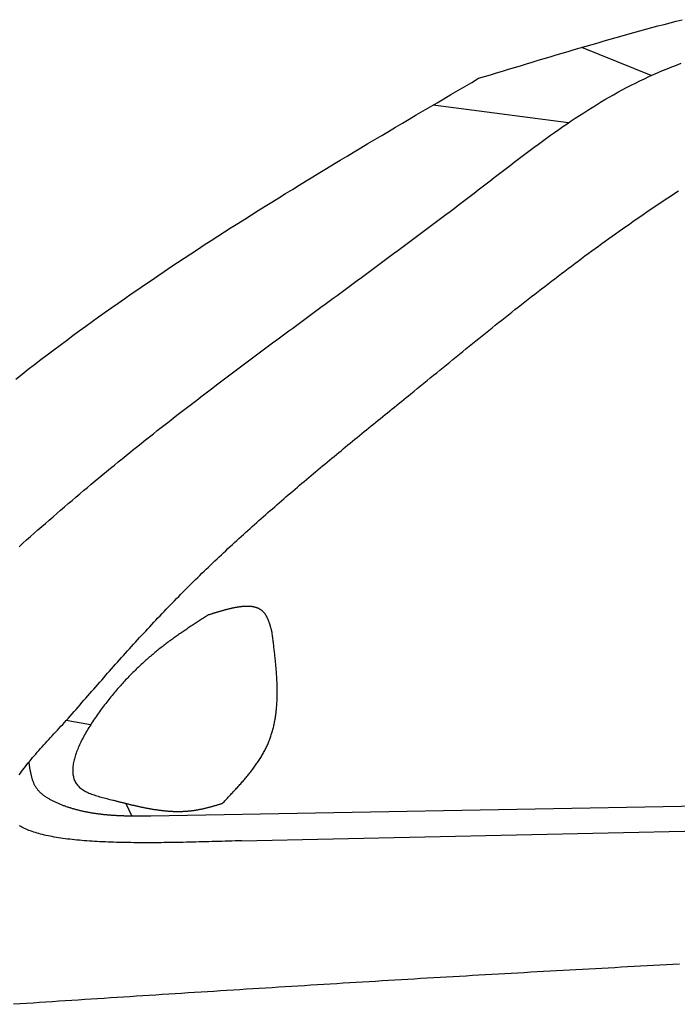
# Model space of a CAD drawing. Extents: x 562 to 7231, y 5467 to 12326.
# Tile 36 of 65: x 2956 to 3460, y 9268 to 10021. Entities that reach past the tile are written whole.
import ezdxf

# ---------------------------------------------------------------- set-up
doc = ezdxf.new("R2010")
doc.units = 0
doc.layers.add('CAR', color=10, linetype='CONTINUOUS')

msp = doc.modelspace()

# ---------------------------------------------------------------- linework, layer by layer
at = {"layer": 'CAR'}
for p, q in [((3439.667, 9978.633), (3386.525, 10000.22)), ((3376.36, 9942.55), (3272.573, 9956.068)), ((3010.115, 9481.484), (2991.533, 9484.736)), ((4447.567, 9437.329), (3056.397, 9411.5)), ((3037.035, 9421.422), (3041.756, 9411.59)), ((3125.879, 9392.758), (4447.567, 9421.355))]:
    msp.add_line(p, q, dxfattribs=at)
for points in [[(3307.4, 9976.51, 0), (3311.97, 9977.9, 0), (3316.54, 9979.28, 0), (3321.11, 9980.67, 0), (3325.68, 9982.06, 0), (3330.25, 9983.44, 0), (3334.82, 9984.82, 0), (3339.4, 9986.2, 0), (3343.97, 9987.58, 0), (3348.54, 9988.96, 0), (3353.11, 9990.33, 0), (3357.69, 9991.7, 0), (3362.26, 9993.06, 0), (3366.84, 9994.43, 0), (3371.42, 9995.78, 0), (3375.99, 9997.13, 0), (3380.57, 9998.48, 0), (3385.15, 9999.82, 0), (3389.73, 10001.2, 0), (3394.31, 10002.5, 0), (3398.9, 10003.8, 0), (3403.48, 10005.1, 0), (3408.07, 10006.4, 0), (3412.65, 10007.7, 0), (3417.24, 10009, 0), (3421.83, 10010.3, 0), (3426.42, 10011.6, 0), (3431.02, 10012.8, 0), (3435.61, 10014.1, 0), (3440.21, 10015.3, 0), (3444.81, 10016.6, 0), (3449.41, 10017.8, 0), (3454.01, 10019, 0), (3458.62, 10020.2, 0), (3463.22, 10021.4, 0)], [(2955.41, 9617.94, 0), (2958.28, 9620.51, 0), (2961.16, 9623.06, 0), (2964.04, 9625.62, 0), (2966.92, 9628.17, 0), (2969.81, 9630.72, 0), (2972.7, 9633.26, 0), (2975.59, 9635.8, 0), (2978.49, 9638.33, 0), (2981.39, 9640.86, 0), (2984.29, 9643.38, 0), (2987.2, 9645.9, 0), (2990.11, 9648.4, 0), (2993.02, 9650.91, 0), (2995.94, 9653.41, 0), (2998.87, 9655.89, 0), (3001.8, 9658.38, 0), (3004.73, 9660.85, 0), (3007.67, 9663.32, 0), (3010.61, 9665.79, 0), (3013.56, 9668.24, 0), (3016.51, 9670.69, 0), (3019.47, 9673.14, 0), (3022.42, 9675.58, 0), (3025.39, 9678.01, 0), (3028.36, 9680.43, 0), (3031.33, 9682.86, 0), (3034.3, 9685.27, 0), (3037.28, 9687.68, 0), (3040.27, 9690.08, 0), (3043.25, 9692.48, 0), (3046.24, 9694.88, 0), (3049.24, 9697.26, 0), (3052.23, 9699.65, 0), (3055.24, 9702.03, 0), (3058.24, 9704.4, 0), (3061.25, 9706.77, 0), (3064.26, 9709.13, 0), (3067.27, 9711.49, 0), (3070.29, 9713.85, 0), (3073.31, 9716.2, 0), (3076.33, 9718.55, 0), (3079.36, 9720.89, 0), (3082.39, 9723.23, 0), (3085.42, 9725.57, 0), (3088.46, 9727.9, 0), (3091.49, 9730.23, 0), (3094.54, 9732.55, 0), (3097.58, 9734.88, 0), (3100.62, 9737.2, 0), (3103.67, 9739.51, 0), (3106.72, 9741.82, 0), (3109.77, 9744.13, 0), (3112.83, 9746.44, 0), (3115.88, 9748.74, 0), (3118.94, 9751.05, 0), (3122, 9753.35, 0), (3125.07, 9755.64, 0), (3128.13, 9757.94, 0), (3131.2, 9760.23, 0), (3134.27, 9762.52, 0), (3137.34, 9764.81, 0), (3140.41, 9767.1, 0), (3143.48, 9769.38, 0), (3146.56, 9771.67, 0), (3149.63, 9773.95, 0), (3152.71, 9776.23, 0), (3155.79, 9778.51, 0), (3158.87, 9780.79, 0), (3161.95, 9783.07, 0), (3165.04, 9785.34, 0), (3168.12, 9787.62, 0), (3171.21, 9789.89, 0), (3174.29, 9792.17, 0), (3177.38, 9794.44, 0), (3180.47, 9796.72, 0), (3183.56, 9798.99, 0), (3186.64, 9801.27, 0), (3189.73, 9803.54, 0), (3192.82, 9805.81, 0), (3195.92, 9808.09, 0), (3199.01, 9810.36, 0), (3202.1, 9812.64, 0), (3205.19, 9814.91, 0), (3208.28, 9817.19, 0), (3211.38, 9819.46, 0), (3214.47, 9821.74, 0), (3217.56, 9824.02, 0), (3220.65, 9826.3, 0), (3223.75, 9828.58, 0), (3226.84, 9830.86, 0), (3229.93, 9833.15, 0), (3233.02, 9835.43, 0), (3236.12, 9837.72, 0), (3239.21, 9840.01, 0), (3242.3, 9842.3, 0), (3245.39, 9844.59, 0), (3248.48, 9846.88, 0), (3251.57, 9849.18, 0), (3254.66, 9851.48, 0), (3257.74, 9853.78, 0), (3260.83, 9856.08, 0), (3263.92, 9858.39, 0), (3267, 9860.7, 0), (3270.09, 9863.01, 0), (3273.17, 9865.33, 0), (3276.25, 9867.65, 0), (3279.33, 9869.97, 0), (3282.41, 9872.29, 0), (3285.49, 9874.62, 0), (3288.57, 9876.95, 0), (3291.64, 9879.29, 0), (3294.71, 9881.63, 0), (3297.79, 9883.97, 0), (3300.86, 9886.32, 0), (3303.93, 9888.67, 0), (3306.99, 9891.02, 0), (3310.06, 9893.38, 0), (3313.12, 9895.74, 0), (3316.19, 9898.1, 0), (3319.25, 9900.46, 0), (3322.32, 9902.82, 0), (3325.39, 9905.18, 0), (3328.46, 9907.53, 0), (3331.53, 9909.88, 0), (3334.6, 9912.23, 0), (3337.68, 9914.56, 0), (3340.77, 9916.89, 0), (3343.85, 9919.21, 0), (3346.95, 9921.52, 0), (3350.04, 9923.82, 0), (3353.15, 9926.11, 0), (3356.26, 9928.39, 0), (3359.38, 9930.65, 0), (3362.51, 9932.89, 0), (3365.64, 9935.12, 0), (3368.79, 9937.33, 0), (3371.94, 9939.52, 0), (3375.11, 9941.7, 0), (3378.28, 9943.85, 0), (3381.47, 9945.98, 0), (3384.66, 9948.09, 0), (3387.87, 9950.17, 0), (3391.1, 9952.23, 0), (3394.33, 9954.26, 0), (3397.58, 9956.26, 0), (3400.85, 9958.24, 0), (3404.13, 9960.19, 0), (3407.42, 9962.1, 0), (3410.73, 9963.99, 0), (3414.06, 9965.84, 0), (3417.41, 9967.66, 0), (3420.77, 9969.44, 0), (3424.15, 9971.19, 0), (3427.55, 9972.9, 0), (3430.97, 9974.57, 0), (3434.41, 9976.21, 0), (3437.86, 9977.81, 0), (3441.33, 9979.38, 0), (3444.82, 9980.91, 0), (3448.32, 9982.41, 0), (3451.84, 9983.88, 0), (3455.38, 9985.31, 0), (3458.93, 9986.71, 0), (3462.5, 9988.08, 0)], [(2952.82, 9746.23, 0), (2957.63, 9749.99, 0), (2962.46, 9753.73, 0), (2967.29, 9757.46, 0), (2972.14, 9761.18, 0), (2977, 9764.88, 0), (2981.87, 9768.56, 0), (2986.76, 9772.22, 0), (2991.66, 9775.87, 0), (2996.57, 9779.5, 0), (3001.49, 9783.11, 0), (3006.43, 9786.71, 0), (3011.38, 9790.29, 0), (3016.34, 9793.85, 0), (3021.32, 9797.4, 0), (3026.31, 9800.94, 0), (3031.31, 9804.45, 0), (3036.32, 9807.96, 0), (3041.34, 9811.45, 0), (3046.37, 9814.92, 0), (3051.42, 9818.38, 0), (3056.47, 9821.83, 0), (3061.54, 9825.26, 0), (3066.61, 9828.68, 0), (3071.7, 9832.08, 0), (3076.79, 9835.48, 0), (3081.9, 9838.86, 0), (3087.01, 9842.23, 0), (3092.13, 9845.58, 0), (3097.27, 9848.93, 0), (3102.41, 9852.26, 0), (3107.56, 9855.59, 0), (3112.72, 9858.9, 0), (3117.88, 9862.2, 0), (3123.06, 9865.49, 0), (3128.24, 9868.78, 0), (3133.43, 9872.05, 0), (3138.62, 9875.31, 0), (3143.83, 9878.57, 0), (3149.04, 9881.81, 0), (3154.25, 9885.05, 0), (3159.47, 9888.28, 0), (3164.7, 9891.5, 0), (3169.94, 9894.71, 0), (3175.18, 9897.92, 0), (3180.43, 9901.12, 0), (3185.68, 9904.31, 0), (3190.93, 9907.49, 0), (3196.19, 9910.67, 0), (3201.46, 9913.85, 0), (3206.73, 9917.02, 0), (3212, 9920.18, 0), (3217.28, 9923.33, 0), (3222.56, 9926.49, 0), (3227.85, 9929.64, 0), (3233.14, 9932.78, 0), (3238.43, 9935.92, 0), (3243.72, 9939.06, 0), (3249.02, 9942.19, 0), (3254.32, 9945.32, 0), (3259.62, 9948.45, 0), (3264.93, 9951.57, 0), (3270.23, 9954.69, 0), (3275.54, 9957.81, 0), (3280.85, 9960.93, 0), (3286.16, 9964.05, 0), (3291.47, 9967.16, 0), (3296.78, 9970.28, 0), (3302.09, 9973.39, 0), (3307.4, 9976.51, 0)], [(3255.45, 9734.91, 0), (3257.93, 9736.94, 0), (3260.41, 9738.97, 0), (3262.89, 9741, 0), (3265.37, 9743.03, 0), (3267.86, 9745.06, 0), (3270.34, 9747.09, 0), (3272.82, 9749.12, 0), (3275.3, 9751.15, 0), (3277.79, 9753.18, 0), (3280.27, 9755.21, 0), (3282.76, 9757.23, 0), (3285.24, 9759.26, 0), (3287.73, 9761.28, 0), (3290.22, 9763.3, 0), (3292.71, 9765.33, 0), (3295.2, 9767.35, 0), (3297.69, 9769.37, 0), (3300.18, 9771.38, 0), (3302.68, 9773.4, 0), (3305.17, 9775.42, 0), (3307.67, 9777.43, 0), (3310.17, 9779.44, 0), (3312.67, 9781.45, 0), (3315.17, 9783.46, 0), (3317.67, 9785.46, 0), (3320.18, 9787.47, 0), (3322.69, 9789.47, 0), (3325.2, 9791.47, 0), (3327.71, 9793.47, 0), (3330.22, 9795.46, 0), (3332.74, 9797.45, 0), (3335.26, 9799.44, 0), (3337.78, 9801.43, 0), (3340.31, 9803.41, 0), (3342.83, 9805.4, 0), (3345.36, 9807.37, 0), (3347.89, 9809.35, 0), (3350.43, 9811.32, 0), (3352.97, 9813.29, 0), (3355.51, 9815.26, 0), (3358.05, 9817.22, 0), (3360.6, 9819.18, 0), (3363.15, 9821.14, 0), (3365.7, 9823.09, 0), (3368.26, 9825.04, 0), (3370.82, 9826.98, 0), (3373.39, 9828.93, 0), (3375.95, 9830.86, 0), (3378.52, 9832.8, 0), (3381.1, 9834.73, 0), (3383.68, 9836.65, 0), (3386.26, 9838.57, 0), (3388.85, 9840.49, 0), (3391.44, 9842.4, 0), (3394.04, 9844.31, 0), (3396.63, 9846.21, 0), (3399.24, 9848.11, 0), (3401.85, 9850.01, 0), (3404.46, 9851.9, 0), (3407.08, 9853.78, 0), (3409.7, 9855.66, 0), (3412.32, 9857.54, 0), (3414.96, 9859.41, 0), (3417.59, 9861.27, 0), (3420.23, 9863.13, 0), (3422.88, 9864.98, 0), (3425.53, 9866.83, 0), (3428.19, 9868.67, 0), (3430.85, 9870.51, 0), (3433.51, 9872.34, 0), (3436.19, 9874.17, 0), (3438.86, 9875.99, 0), (3441.55, 9877.8, 0), (3444.23, 9879.61, 0), (3446.93, 9881.41, 0), (3449.63, 9883.2, 0), (3452.33, 9884.99, 0), (3455.05, 9886.77, 0), (3457.76, 9888.53, 0), (3460.49, 9890.29, 0)], [(2991.53, 9484.74, 0), (2993.04, 9486.47, 0), (2994.54, 9488.2, 0), (2996.04, 9489.93, 0), (2997.55, 9491.66, 0), (2999.05, 9493.4, 0), (3000.56, 9495.13, 0), (3002.06, 9496.86, 0), (3003.57, 9498.59, 0), (3005.08, 9500.32, 0), (3006.58, 9502.05, 0), (3008.09, 9503.78, 0), (3009.6, 9505.5, 0), (3011.11, 9507.23, 0), (3012.62, 9508.96, 0), (3014.13, 9510.68, 0), (3015.64, 9512.41, 0), (3017.15, 9514.13, 0), (3018.66, 9515.85, 0), (3020.18, 9517.57, 0), (3021.7, 9519.29, 0), (3023.21, 9521.01, 0), (3024.73, 9522.73, 0), (3026.25, 9524.44, 0), (3027.77, 9526.16, 0), (3029.3, 9527.87, 0), (3030.82, 9529.58, 0), (3032.35, 9531.29, 0), (3033.88, 9533, 0), (3035.41, 9534.7, 0), (3036.94, 9536.41, 0), (3038.47, 9538.11, 0), (3040.01, 9539.81, 0), (3041.55, 9541.51, 0), (3043.09, 9543.2, 0), (3044.63, 9544.9, 0), (3046.17, 9546.59, 0), (3047.72, 9548.28, 0), (3049.27, 9549.96, 0), (3050.82, 9551.65, 0), (3052.37, 9553.33, 0), (3053.93, 9555.01, 0), (3055.49, 9556.68, 0), (3057.05, 9558.35, 0), (3058.62, 9560.02, 0), (3060.18, 9561.69, 0), (3061.75, 9563.36, 0), (3063.33, 9565.02, 0), (3064.9, 9566.68, 0), (3066.48, 9568.33, 0), (3068.07, 9569.98, 0), (3069.65, 9571.63, 0), (3071.24, 9573.28, 0), (3072.83, 9574.92, 0), (3074.43, 9576.56, 0), (3076.03, 9578.19, 0), (3077.63, 9579.83, 0), (3079.24, 9581.45, 0), (3080.85, 9583.08, 0), (3082.46, 9584.7, 0), (3084.08, 9586.32, 0), (3085.7, 9587.93, 0), (3087.32, 9589.54, 0), (3088.95, 9591.15, 0), (3090.58, 9592.75, 0), (3092.21, 9594.35, 0), (3093.85, 9595.95, 0), (3095.49, 9597.54, 0), (3097.13, 9599.13, 0), (3098.78, 9600.72, 0), (3100.43, 9602.3, 0), (3102.08, 9603.88, 0), (3103.74, 9605.46, 0), (3105.39, 9607.04, 0), (3107.06, 9608.61, 0), (3108.72, 9610.18, 0), (3110.39, 9611.74, 0), (3112.06, 9613.31, 0), (3113.73, 9614.87, 0), (3115.41, 9616.42, 0), (3117.08, 9617.98, 0), (3118.76, 9619.53, 0), (3120.45, 9621.08, 0), (3122.14, 9622.62, 0), (3123.82, 9624.17, 0), (3125.52, 9625.71, 0), (3127.21, 9627.25, 0), (3128.91, 9628.78, 0), (3130.61, 9630.32, 0), (3132.31, 9631.85, 0), (3134.01, 9633.38, 0), (3135.72, 9634.9, 0), (3137.43, 9636.43, 0), (3139.14, 9637.95, 0), (3140.85, 9639.47, 0), (3142.57, 9640.98, 0), (3144.29, 9642.5, 0), (3146.01, 9644.01, 0), (3147.73, 9645.52, 0), (3149.45, 9647.03, 0), (3151.18, 9648.53, 0), (3152.91, 9650.04, 0), (3154.64, 9651.54, 0), (3156.37, 9653.04, 0), (3158.1, 9654.54, 0), (3159.84, 9656.03, 0), (3161.58, 9657.53, 0), (3163.32, 9659.02, 0), (3165.06, 9660.51, 0), (3166.8, 9662, 0), (3168.55, 9663.48, 0), (3170.29, 9664.97, 0), (3172.04, 9666.45, 0), (3173.79, 9667.93, 0), (3175.54, 9669.41, 0), (3177.3, 9670.89, 0), (3179.05, 9672.37, 0), (3180.81, 9673.84, 0), (3182.57, 9675.32, 0), (3184.33, 9676.79, 0), (3186.09, 9678.26, 0), (3187.85, 9679.73, 0), (3189.61, 9681.2, 0), (3191.37, 9682.67, 0), (3193.14, 9684.13, 0), (3194.91, 9685.6, 0), (3196.67, 9687.06, 0), (3198.44, 9688.52, 0), (3200.21, 9689.98, 0), (3201.99, 9691.44, 0), (3203.76, 9692.9, 0), (3205.53, 9694.36, 0), (3207.31, 9695.82, 0), (3209.08, 9697.27, 0), (3210.86, 9698.73, 0), (3212.63, 9700.18, 0), (3214.41, 9701.64, 0), (3216.19, 9703.09, 0), (3217.97, 9704.54, 0), (3219.75, 9705.99, 0), (3221.53, 9707.44, 0), (3223.31, 9708.89, 0), (3225.09, 9710.34, 0), (3226.88, 9711.79, 0), (3228.66, 9713.24, 0), (3230.44, 9714.68, 0), (3232.23, 9716.13, 0), (3234.01, 9717.58, 0), (3235.8, 9719.02, 0), (3237.58, 9720.47, 0), (3239.37, 9721.91, 0), (3241.15, 9723.36, 0), (3242.94, 9724.8, 0), (3244.73, 9726.25, 0), (3246.51, 9727.69, 0), (3248.3, 9729.14, 0), (3250.09, 9730.58, 0), (3251.87, 9732.03, 0), (3253.66, 9733.47, 0), (3255.45, 9734.91, 0)], [(3149.06, 9553.12, 0), (3148.95, 9553.5, 0), (3148.84, 9553.88, 0), (3148.73, 9554.26, 0), (3148.63, 9554.65, 0), (3148.52, 9555.03, 0), (3148.41, 9555.4, 0), (3148.3, 9555.78, 0), (3148.18, 9556.16, 0), (3148.07, 9556.54, 0), (3147.96, 9556.91, 0), (3147.85, 9557.28, 0), (3147.73, 9557.65, 0), (3147.61, 9558.02, 0), (3147.5, 9558.39, 0), (3147.38, 9558.75, 0), (3147.26, 9559.12, 0), (3147.13, 9559.48, 0), (3147.01, 9559.83, 0), (3146.88, 9560.19, 0), (3146.76, 9560.54, 0), (3146.63, 9560.89, 0), (3146.49, 9561.23, 0), (3146.36, 9561.57, 0), (3146.22, 9561.91, 0), (3146.08, 9562.24, 0), (3145.94, 9562.57, 0), (3145.79, 9562.9, 0), (3145.65, 9563.22, 0), (3145.5, 9563.53, 0), (3145.34, 9563.85, 0), (3145.19, 9564.15, 0), (3145.03, 9564.46, 0), (3144.86, 9564.75, 0), (3144.7, 9565.04, 0), (3144.53, 9565.33, 0), (3144.35, 9565.61, 0), (3144.17, 9565.89, 0), (3143.99, 9566.15, 0), (3143.81, 9566.42, 0), (3143.62, 9566.67, 0), (3143.42, 9566.92, 0), (3143.22, 9567.17, 0), (3143.02, 9567.41, 0), (3142.82, 9567.64, 0), (3142.6, 9567.86, 0), (3142.39, 9568.08, 0), (3142.17, 9568.29, 0), (3141.95, 9568.5, 0), (3141.72, 9568.69, 0), (3141.49, 9568.89, 0), (3141.26, 9569.08, 0), (3141.02, 9569.26, 0), (3140.77, 9569.43, 0), (3140.53, 9569.6, 0), (3140.28, 9569.77, 0), (3140.02, 9569.92, 0), (3139.76, 9570.08, 0), (3139.5, 9570.22, 0), (3139.24, 9570.36, 0), (3138.97, 9570.5, 0), (3138.7, 9570.63, 0), (3138.42, 9570.75, 0), (3138.14, 9570.87, 0), (3137.86, 9570.99, 0), (3137.57, 9571.09, 0), (3137.28, 9571.2, 0), (3136.99, 9571.3, 0), (3136.69, 9571.39, 0), (3136.39, 9571.48, 0), (3136.09, 9571.56, 0), (3135.78, 9571.64, 0), (3135.47, 9571.71, 0), (3135.16, 9571.78, 0), (3134.85, 9571.84, 0), (3134.53, 9571.9, 0), (3134.21, 9571.96, 0), (3133.88, 9572.01, 0), (3133.55, 9572.05, 0), (3133.22, 9572.09, 0), (3132.89, 9572.13, 0), (3132.55, 9572.16, 0), (3132.21, 9572.19, 0), (3131.87, 9572.21, 0), (3131.53, 9572.23, 0), (3131.18, 9572.24, 0), (3130.83, 9572.25, 0), (3130.48, 9572.26, 0), (3130.12, 9572.26, 0), (3129.76, 9572.26, 0), (3129.4, 9572.26, 0), (3129.04, 9572.25, 0), (3128.68, 9572.23, 0), (3128.31, 9572.22, 0), (3127.94, 9572.2, 0), (3127.56, 9572.17, 0), (3127.19, 9572.15, 0), (3126.81, 9572.12, 0), (3126.43, 9572.08, 0), (3126.05, 9572.04, 0), (3125.67, 9572, 0), (3125.28, 9571.96, 0), (3124.89, 9571.91, 0), (3124.5, 9571.86, 0), (3124.11, 9571.81, 0), (3123.72, 9571.75, 0), (3123.32, 9571.69, 0), (3122.92, 9571.63, 0), (3122.52, 9571.56, 0), (3122.12, 9571.49, 0), (3121.72, 9571.42, 0), (3121.31, 9571.35, 0), (3120.91, 9571.27, 0), (3120.5, 9571.19, 0), (3120.09, 9571.11, 0), (3119.68, 9571.03, 0), (3119.26, 9570.94, 0), (3118.85, 9570.85, 0), (3118.43, 9570.76, 0), (3118.01, 9570.67, 0), (3117.59, 9570.57, 0), (3117.17, 9570.47, 0), (3116.75, 9570.37, 0), (3116.33, 9570.27, 0), (3115.9, 9570.17, 0), (3115.47, 9570.06, 0), (3115.05, 9569.95, 0), (3114.62, 9569.84, 0), (3114.19, 9569.73, 0), (3113.76, 9569.62, 0), (3113.33, 9569.5, 0), (3112.89, 9569.39, 0), (3112.46, 9569.27, 0), (3112.02, 9569.15, 0), (3111.59, 9569.03, 0), (3111.15, 9568.91, 0), (3110.71, 9568.78, 0), (3110.27, 9568.66, 0), (3109.83, 9568.53, 0), (3109.39, 9568.4, 0), (3108.95, 9568.28, 0), (3108.51, 9568.15, 0), (3108.07, 9568.02, 0), (3107.63, 9567.88, 0), (3107.18, 9567.75, 0), (3106.74, 9567.62, 0), (3106.29, 9567.48, 0), (3105.85, 9567.35, 0), (3105.4, 9567.21, 0), (3104.96, 9567.08, 0), (3104.51, 9566.94, 0), (3104.07, 9566.8, 0), (3103.62, 9566.67, 0), (3103.17, 9566.53, 0), (3102.72, 9566.39, 0), (3102.28, 9566.25, 0), (3101.83, 9566.11, 0), (3101.38, 9565.98, 0), (3100.93, 9565.84, 0), (3100.49, 9565.7, 0)], [(3100.49, 9565.7, 0), (3099.7, 9565.19, 0), (3098.91, 9564.69, 0), (3098.12, 9564.18, 0), (3097.33, 9563.67, 0), (3096.54, 9563.17, 0), (3095.75, 9562.66, 0), (3094.96, 9562.15, 0), (3094.17, 9561.64, 0), (3093.38, 9561.13, 0), (3092.59, 9560.62, 0), (3091.8, 9560.11, 0), (3091.01, 9559.59, 0), (3090.22, 9559.08, 0), (3089.43, 9558.56, 0), (3088.65, 9558.05, 0), (3087.86, 9557.53, 0), (3087.07, 9557.01, 0), (3086.28, 9556.48, 0), (3085.49, 9555.96, 0), (3084.7, 9555.43, 0), (3083.91, 9554.9, 0), (3083.12, 9554.37, 0), (3082.33, 9553.84, 0), (3081.54, 9553.3, 0), (3080.74, 9552.76, 0), (3079.95, 9552.22, 0), (3079.16, 9551.68, 0), (3078.37, 9551.13, 0), (3077.58, 9550.58, 0), (3076.79, 9550.03, 0), (3076, 9549.47, 0), (3075.21, 9548.91, 0), (3074.42, 9548.35, 0), (3073.63, 9547.78, 0), (3072.84, 9547.21, 0), (3072.04, 9546.63, 0), (3071.25, 9546.05, 0), (3070.46, 9545.47, 0), (3069.67, 9544.88, 0), (3068.88, 9544.29, 0), (3068.08, 9543.7, 0), (3067.29, 9543.1, 0), (3066.5, 9542.49, 0), (3065.7, 9541.88, 0), (3064.91, 9541.27, 0), (3064.12, 9540.65, 0), (3063.32, 9540.02, 0), (3062.53, 9539.4, 0), (3061.74, 9538.76, 0), (3060.94, 9538.12, 0), (3060.15, 9537.48, 0), (3059.36, 9536.82, 0), (3058.56, 9536.17, 0), (3057.77, 9535.51, 0), (3056.97, 9534.84, 0), (3056.18, 9534.16, 0), (3055.38, 9533.48, 0), (3054.58, 9532.8, 0), (3053.79, 9532.1, 0), (3052.99, 9531.4, 0), (3052.2, 9530.7, 0), (3051.4, 9529.98, 0), (3050.6, 9529.26, 0), (3049.81, 9528.54, 0), (3049.01, 9527.8, 0), (3048.21, 9527.06, 0), (3047.41, 9526.32, 0), (3046.62, 9525.56, 0), (3045.82, 9524.8, 0), (3045.02, 9524.03, 0), (3044.22, 9523.25, 0), (3043.42, 9522.46, 0), (3042.62, 9521.67, 0), (3041.82, 9520.87, 0), (3041.02, 9520.06, 0), (3040.22, 9519.24, 0), (3039.42, 9518.42, 0), (3038.62, 9517.58, 0), (3037.82, 9516.74, 0), (3037.02, 9515.89, 0), (3036.22, 9515.03, 0), (3035.41, 9514.16, 0), (3034.61, 9513.28, 0), (3033.81, 9512.39, 0), (3033.01, 9511.5, 0), (3032.2, 9510.59, 0), (3031.4, 9509.68, 0), (3030.59, 9508.75, 0), (3029.79, 9507.82, 0), (3028.99, 9506.87, 0), (3028.18, 9505.92, 0), (3027.38, 9504.96, 0), (3026.57, 9503.98, 0), (3025.76, 9503, 0), (3024.96, 9502, 0), (3024.15, 9501, 0), (3023.34, 9499.98, 0), (3022.54, 9498.96, 0), (3021.73, 9497.93, 0), (3020.93, 9496.88, 0), (3020.13, 9495.83, 0), (3019.33, 9494.78, 0), (3018.54, 9493.71, 0), (3017.75, 9492.64, 0), (3016.96, 9491.56, 0), (3016.19, 9490.48, 0), (3015.41, 9489.39, 0), (3014.65, 9488.29, 0), (3013.89, 9487.19, 0), (3013.14, 9486.09, 0), (3012.39, 9484.99, 0), (3011.66, 9483.88, 0), (3010.94, 9482.77, 0), (3010.22, 9481.65, 0), (3009.52, 9480.54, 0), (3008.83, 9479.42, 0), (3008.15, 9478.31, 0), (3007.49, 9477.19, 0), (3006.83, 9476.08, 0), (3006.2, 9474.96, 0), (3005.57, 9473.85, 0), (3004.96, 9472.74, 0), (3004.37, 9471.63, 0), (3003.79, 9470.53, 0), (3003.23, 9469.42, 0), (3002.69, 9468.33, 0), (3002.17, 9467.23, 0), (3001.66, 9466.14, 0), (3001.18, 9465.06, 0), (3000.71, 9463.98, 0), (3000.27, 9462.91, 0), (2999.85, 9461.84, 0), (2999.44, 9460.79, 0), (2999.07, 9459.74, 0), (2998.71, 9458.69, 0), (2998.38, 9457.66, 0), (2998.07, 9456.64, 0), (2997.79, 9455.62, 0), (2997.53, 9454.62, 0), (2997.3, 9453.62, 0), (2997.09, 9452.64, 0), (2996.92, 9451.67, 0), (2996.77, 9450.71, 0), (2996.64, 9449.76, 0), (2996.55, 9448.83, 0), (2996.49, 9447.91, 0), (2996.46, 9447, 0), (2996.46, 9446.11, 0), (2996.49, 9445.23, 0), (2996.55, 9444.37, 0), (2996.65, 9443.53, 0), (2996.78, 9442.7, 0), (2996.94, 9441.89, 0), (2997.14, 9441.09, 0), (2997.37, 9440.31, 0), (2997.64, 9439.55, 0), (2997.94, 9438.81, 0), (2998.29, 9438.09, 0), (2998.66, 9437.39, 0), (2999.08, 9436.71, 0), (2999.54, 9436.05, 0), (3000.03, 9435.41, 0), (3000.57, 9434.79, 0), (3001.15, 9434.2, 0), (3001.77, 9433.62, 0), (3002.42, 9433.07, 0), (3003.12, 9432.54, 0), (3003.85, 9432.03, 0), (3004.62, 9431.54, 0), (3005.42, 9431.07, 0), (3006.25, 9430.61, 0), (3007.11, 9430.17, 0), (3008.01, 9429.75, 0), (3008.93, 9429.34, 0), (3009.87, 9428.95, 0), (3010.84, 9428.57, 0), (3011.84, 9428.2, 0), (3012.85, 9427.85, 0), (3013.89, 9427.5, 0), (3014.94, 9427.17, 0), (3016.01, 9426.84, 0), (3017.1, 9426.53, 0), (3018.19, 9426.22, 0), (3019.31, 9425.91, 0), (3020.43, 9425.62, 0), (3021.56, 9425.32, 0), (3022.7, 9425.04, 0), (3023.84, 9424.75, 0), (3024.99, 9424.47, 0), (3026.14, 9424.19, 0), (3027.3, 9423.91, 0)], [(3111.06, 9421.35, 0), (3111.72, 9422.03, 0), (3112.37, 9422.71, 0), (3113.02, 9423.39, 0), (3113.67, 9424.07, 0), (3114.33, 9424.75, 0), (3114.98, 9425.43, 0), (3115.63, 9426.11, 0), (3116.27, 9426.8, 0), (3116.92, 9427.48, 0), (3117.57, 9428.16, 0), (3118.21, 9428.85, 0), (3118.85, 9429.53, 0), (3119.5, 9430.22, 0), (3120.13, 9430.9, 0), (3120.77, 9431.59, 0), (3121.41, 9432.27, 0), (3122.04, 9432.96, 0), (3122.67, 9433.65, 0), (3123.29, 9434.34, 0), (3123.92, 9435.03, 0), (3124.54, 9435.73, 0), (3125.16, 9436.42, 0), (3125.77, 9437.11, 0), (3126.38, 9437.81, 0), (3126.99, 9438.51, 0), (3127.59, 9439.21, 0), (3128.19, 9439.91, 0), (3128.78, 9440.61, 0), (3129.38, 9441.31, 0), (3129.96, 9442.01, 0), (3130.54, 9442.72, 0), (3131.12, 9443.43, 0), (3131.69, 9444.14, 0), (3132.26, 9444.85, 0), (3132.82, 9445.56, 0), (3133.38, 9446.28, 0), (3133.93, 9447, 0), (3134.47, 9447.71, 0), (3135.01, 9448.44, 0), (3135.55, 9449.16, 0), (3136.07, 9449.88, 0), (3136.59, 9450.61, 0), (3137.11, 9451.34, 0), (3137.62, 9452.08, 0), (3138.12, 9452.81, 0), (3138.61, 9453.55, 0), (3139.1, 9454.29, 0), (3139.58, 9455.03, 0), (3140.05, 9455.77, 0), (3140.52, 9456.52, 0), (3140.98, 9457.27, 0), (3141.43, 9458.03, 0), (3141.87, 9458.78, 0), (3142.3, 9459.54, 0), (3142.73, 9460.3, 0), (3143.15, 9461.07, 0), (3143.55, 9461.84, 0), (3143.95, 9462.61, 0), (3144.34, 9463.38, 0), (3144.73, 9464.16, 0), (3145.1, 9464.94, 0), (3145.46, 9465.73, 0), (3145.82, 9466.51, 0), (3146.16, 9467.3, 0), (3146.5, 9468.1, 0), (3146.82, 9468.9, 0), (3147.14, 9469.7, 0), (3147.44, 9470.5, 0), (3147.74, 9471.31, 0), (3148.03, 9472.12, 0), (3148.3, 9472.94, 0), (3148.57, 9473.76, 0), (3148.83, 9474.58, 0), (3149.08, 9475.4, 0), (3149.33, 9476.23, 0), (3149.56, 9477.06, 0), (3149.79, 9477.89, 0), (3150, 9478.73, 0), (3150.21, 9479.57, 0), (3150.41, 9480.41, 0), (3150.61, 9481.26, 0), (3150.79, 9482.1, 0), (3150.97, 9482.96, 0), (3151.14, 9483.81, 0), (3151.3, 9484.67, 0), (3151.45, 9485.53, 0), (3151.6, 9486.39, 0), (3151.73, 9487.25, 0), (3151.87, 9488.12, 0), (3151.99, 9488.99, 0), (3152.11, 9489.86, 0), (3152.22, 9490.74, 0), (3152.32, 9491.61, 0), (3152.42, 9492.49, 0), (3152.51, 9493.38, 0), (3152.59, 9494.26, 0), (3152.67, 9495.15, 0), (3152.74, 9496.04, 0), (3152.8, 9496.93, 0), (3152.86, 9497.82, 0), (3152.91, 9498.72, 0), (3152.96, 9499.62, 0), (3153, 9500.52, 0), (3153.03, 9501.42, 0), (3153.06, 9502.32, 0), (3153.08, 9503.23, 0), (3153.1, 9504.14, 0), (3153.11, 9505.04, 0), (3153.12, 9505.96, 0), (3153.12, 9506.87, 0), (3153.12, 9507.79, 0), (3153.11, 9508.7, 0), (3153.1, 9509.62, 0), (3153.08, 9510.54, 0), (3153.06, 9511.46, 0), (3153.03, 9512.39, 0), (3153, 9513.31, 0), (3152.96, 9514.24, 0), (3152.92, 9515.17, 0), (3152.88, 9516.1, 0), (3152.83, 9517.03, 0), (3152.78, 9517.96, 0), (3152.72, 9518.9, 0), (3152.66, 9519.83, 0), (3152.6, 9520.77, 0), (3152.54, 9521.71, 0), (3152.47, 9522.65, 0), (3152.39, 9523.59, 0), (3152.32, 9524.53, 0), (3152.24, 9525.47, 0), (3152.15, 9526.41, 0), (3152.07, 9527.36, 0), (3151.98, 9528.31, 0), (3151.89, 9529.25, 0), (3151.8, 9530.2, 0), (3151.7, 9531.15, 0), (3151.6, 9532.1, 0), (3151.5, 9533.05, 0), (3151.4, 9534, 0), (3151.3, 9534.95, 0), (3151.19, 9535.9, 0), (3151.08, 9536.85, 0), (3150.97, 9537.81, 0), (3150.86, 9538.76, 0), (3150.75, 9539.72, 0), (3150.63, 9540.67, 0), (3150.52, 9541.63, 0), (3150.4, 9542.58, 0), (3150.28, 9543.54, 0), (3150.16, 9544.5, 0), (3150.04, 9545.46, 0), (3149.92, 9546.41, 0), (3149.8, 9547.37, 0), (3149.68, 9548.33, 0), (3149.55, 9549.29, 0), (3149.43, 9550.25, 0), (3149.31, 9551.2, 0), (3149.18, 9552.16, 0), (3149.06, 9553.12, 0)], [(2955.49, 9443.32, 0), (2956.39, 9444.58, 0), (2957.32, 9445.86, 0), (2958.28, 9447.14, 0), (2959.27, 9448.44, 0), (2960.29, 9449.75, 0), (2961.34, 9451.07, 0), (2962.41, 9452.4, 0), (2963.5, 9453.74, 0), (2964.62, 9455.08, 0), (2965.76, 9456.44, 0), (2966.91, 9457.8, 0), (2968.09, 9459.18, 0), (2969.29, 9460.56, 0), (2970.51, 9461.94, 0), (2971.74, 9463.33, 0), (2972.99, 9464.73, 0), (2974.25, 9466.14, 0), (2975.53, 9467.55, 0), (2976.82, 9468.96, 0), (2978.12, 9470.38, 0), (2979.43, 9471.81, 0), (2980.75, 9473.23, 0), (2982.08, 9474.66, 0), (2983.42, 9476.1, 0), (2984.76, 9477.53, 0), (2986.11, 9478.97, 0), (2987.46, 9480.41, 0), (2988.82, 9481.85, 0), (2990.17, 9483.29, 0), (2991.53, 9484.74, 0)], [(3056.4, 9411.5, 0), (3055.8, 9411.5, 0), (3055.21, 9411.5, 0), (3054.61, 9411.5, 0), (3054.02, 9411.5, 0), (3053.42, 9411.5, 0), (3052.83, 9411.5, 0), (3052.24, 9411.5, 0), (3051.64, 9411.51, 0), (3051.05, 9411.51, 0), (3050.45, 9411.51, 0), (3049.86, 9411.51, 0), (3049.26, 9411.51, 0), (3048.67, 9411.52, 0), (3048.07, 9411.52, 0), (3047.48, 9411.52, 0), (3046.89, 9411.53, 0), (3046.29, 9411.53, 0), (3045.7, 9411.54, 0), (3045.1, 9411.54, 0), (3044.51, 9411.55, 0), (3043.92, 9411.56, 0), (3043.32, 9411.57, 0), (3042.73, 9411.57, 0), (3042.14, 9411.58, 0), (3041.54, 9411.59, 0), (3040.95, 9411.6, 0), (3040.36, 9411.62, 0), (3039.76, 9411.63, 0), (3039.17, 9411.64, 0), (3038.58, 9411.66, 0), (3037.98, 9411.67, 0), (3037.39, 9411.69, 0), (3036.8, 9411.71, 0), (3036.21, 9411.73, 0), (3035.61, 9411.75, 0), (3035.02, 9411.77, 0), (3034.43, 9411.79, 0), (3033.84, 9411.81, 0), (3033.25, 9411.84, 0), (3032.65, 9411.86, 0), (3032.06, 9411.89, 0), (3031.47, 9411.92, 0), (3030.88, 9411.95, 0), (3030.29, 9411.98, 0), (3029.7, 9412.01, 0), (3029.11, 9412.05, 0), (3028.52, 9412.08, 0), (3027.93, 9412.12, 0), (3027.34, 9412.16, 0), (3026.75, 9412.2, 0), (3026.16, 9412.24, 0), (3025.57, 9412.29, 0), (3024.98, 9412.33, 0), (3024.39, 9412.38, 0), (3023.8, 9412.43, 0), (3023.21, 9412.48, 0), (3022.62, 9412.53, 0), (3022.03, 9412.59, 0), (3021.44, 9412.64, 0), (3020.86, 9412.7, 0), (3020.27, 9412.76, 0), (3019.68, 9412.83, 0), (3019.09, 9412.89, 0), (3018.51, 9412.96, 0), (3017.92, 9413.03, 0), (3017.33, 9413.1, 0), (3016.75, 9413.17, 0), (3016.16, 9413.24, 0), (3015.57, 9413.32, 0), (3014.99, 9413.4, 0), (3014.4, 9413.48, 0), (3013.82, 9413.57, 0), (3013.23, 9413.65, 0), (3012.65, 9413.74, 0), (3012.06, 9413.84, 0), (3011.48, 9413.93, 0), (3010.89, 9414.03, 0), (3010.31, 9414.12, 0), (3009.73, 9414.23, 0), (3009.15, 9414.33, 0), (3008.56, 9414.44, 0), (3007.98, 9414.55, 0), (3007.4, 9414.66, 0), (3006.82, 9414.77, 0), (3006.24, 9414.89, 0), (3005.65, 9415.01, 0), (3005.07, 9415.14, 0), (3004.49, 9415.26, 0), (3003.91, 9415.39, 0), (3003.33, 9415.52, 0), (3002.75, 9415.66, 0), (3002.17, 9415.8, 0), (3001.6, 9415.94, 0), (3001.02, 9416.08, 0), (3000.44, 9416.23, 0), (2999.86, 9416.38, 0), (2999.28, 9416.53, 0), (2998.71, 9416.69, 0), (2998.13, 9416.85, 0), (2997.55, 9417.01, 0), (2996.98, 9417.18, 0), (2996.4, 9417.35, 0), (2995.83, 9417.52, 0), (2995.25, 9417.69, 0), (2994.68, 9417.87, 0), (2994.1, 9418.06, 0), (2993.53, 9418.24, 0), (2992.96, 9418.43, 0), (2992.38, 9418.63, 0), (2991.81, 9418.83, 0), (2991.24, 9419.03, 0), (2990.67, 9419.23, 0), (2990.1, 9419.44, 0), (2989.52, 9419.65, 0), (2988.95, 9419.87, 0), (2988.38, 9420.09, 0), (2987.81, 9420.31, 0), (2987.25, 9420.54, 0), (2986.68, 9420.77, 0), (2986.11, 9421, 0), (2985.54, 9421.24, 0), (2984.97, 9421.49, 0), (2984.41, 9421.73, 0), (2983.84, 9421.98, 0), (2983.28, 9422.24, 0), (2982.72, 9422.5, 0), (2982.16, 9422.76, 0), (2981.6, 9423.03, 0), (2981.05, 9423.31, 0), (2980.5, 9423.59, 0), (2979.95, 9423.87, 0), (2979.41, 9424.17, 0), (2978.87, 9424.46, 0), (2978.34, 9424.76, 0), (2977.82, 9425.07, 0), (2977.3, 9425.39, 0), (2976.78, 9425.71, 0), (2976.28, 9426.03, 0), (2975.77, 9426.37, 0), (2975.28, 9426.71, 0), (2974.8, 9427.05, 0), (2974.32, 9427.4, 0), (2973.85, 9427.76, 0), (2973.39, 9428.13, 0), (2972.94, 9428.51, 0), (2972.5, 9428.89, 0), (2972.07, 9429.28, 0), (2971.65, 9429.68, 0), (2971.24, 9430.08, 0), (2970.84, 9430.5, 0), (2970.46, 9430.92, 0), (2970.08, 9431.35, 0), (2969.72, 9431.79, 0), (2969.37, 9432.23, 0), (2969.04, 9432.69, 0), (2968.71, 9433.16, 0), (2968.41, 9433.63, 0), (2968.11, 9434.11, 0), (2967.82, 9434.6, 0), (2967.55, 9435.1, 0), (2967.29, 9435.6, 0), (2967.04, 9436.12, 0), (2966.8, 9436.64, 0), (2966.57, 9437.16, 0), (2966.35, 9437.7, 0), (2966.14, 9438.24, 0), (2965.94, 9438.78, 0), (2965.75, 9439.34, 0), (2965.57, 9439.89, 0), (2965.4, 9440.46, 0), (2965.23, 9441.03, 0), (2965.07, 9441.6, 0), (2964.92, 9442.18, 0), (2964.78, 9442.76, 0), (2964.64, 9443.35, 0), (2964.51, 9443.94, 0), (2964.38, 9444.53, 0), (2964.26, 9445.13, 0), (2964.14, 9445.73, 0), (2964.03, 9446.33, 0), (2963.92, 9446.94, 0), (2963.81, 9447.55, 0), (2963.71, 9448.16, 0), (2963.61, 9448.77, 0), (2963.52, 9449.39, 0), (2963.42, 9450, 0), (2963.33, 9450.62, 0), (2963.24, 9451.24, 0), (2963.15, 9451.86, 0), (2963.07, 9452.48, 0), (2962.98, 9453.1, 0)], [(3027.3, 9423.91, 0), (3027.83, 9423.77, 0), (3028.36, 9423.63, 0), (3028.9, 9423.5, 0), (3029.43, 9423.36, 0), (3029.96, 9423.22, 0), (3030.5, 9423.08, 0), (3031.03, 9422.95, 0), (3031.57, 9422.81, 0), (3032.1, 9422.67, 0), (3032.63, 9422.54, 0), (3033.17, 9422.4, 0), (3033.7, 9422.26, 0), (3034.23, 9422.13, 0), (3034.77, 9421.99, 0), (3035.3, 9421.86, 0), (3035.83, 9421.72, 0), (3036.37, 9421.59, 0), (3036.9, 9421.46, 0), (3037.43, 9421.32, 0), (3037.97, 9421.19, 0), (3038.5, 9421.06, 0), (3039.03, 9420.93, 0), (3039.57, 9420.8, 0), (3040.1, 9420.67, 0), (3040.63, 9420.54, 0), (3041.17, 9420.41, 0), (3041.7, 9420.28, 0), (3042.23, 9420.16, 0), (3042.76, 9420.03, 0), (3043.3, 9419.91, 0), (3043.83, 9419.78, 0), (3044.36, 9419.66, 0), (3044.9, 9419.54, 0), (3045.43, 9419.42, 0), (3045.96, 9419.3, 0), (3046.49, 9419.18, 0), (3047.03, 9419.06, 0), (3047.56, 9418.95, 0), (3048.09, 9418.83, 0), (3048.62, 9418.72, 0), (3049.15, 9418.61, 0), (3049.69, 9418.49, 0), (3050.22, 9418.39, 0), (3050.75, 9418.28, 0), (3051.28, 9418.17, 0), (3051.81, 9418.06, 0), (3052.35, 9417.96, 0), (3052.88, 9417.86, 0), (3053.41, 9417.75, 0), (3053.94, 9417.65, 0), (3054.47, 9417.56, 0), (3055, 9417.46, 0), (3055.53, 9417.36, 0), (3056.07, 9417.27, 0), (3056.6, 9417.18, 0), (3057.13, 9417.09, 0), (3057.66, 9417, 0), (3058.19, 9416.91, 0), (3058.72, 9416.83, 0), (3059.25, 9416.75, 0), (3059.78, 9416.66, 0), (3060.31, 9416.59, 0), (3060.84, 9416.51, 0), (3061.37, 9416.43, 0), (3061.9, 9416.36, 0), (3062.43, 9416.29, 0), (3062.96, 9416.22, 0), (3063.49, 9416.15, 0), (3064.02, 9416.09, 0), (3064.55, 9416.02, 0), (3065.08, 9415.96, 0), (3065.61, 9415.9, 0), (3066.14, 9415.85, 0), (3066.67, 9415.79, 0), (3067.2, 9415.74, 0), (3067.72, 9415.69, 0), (3068.25, 9415.65, 0), (3068.78, 9415.6, 0), (3069.31, 9415.56, 0), (3069.84, 9415.52, 0), (3070.37, 9415.48, 0), (3070.89, 9415.45, 0), (3071.42, 9415.42, 0), (3071.95, 9415.39, 0), (3072.48, 9415.36, 0), (3073, 9415.34, 0), (3073.53, 9415.31, 0), (3074.06, 9415.29, 0), (3074.58, 9415.28, 0), (3075.11, 9415.27, 0), (3075.64, 9415.25, 0), (3076.16, 9415.25, 0), (3076.69, 9415.24, 0), (3077.22, 9415.24, 0), (3077.74, 9415.24, 0), (3078.27, 9415.25, 0), (3078.79, 9415.25, 0), (3079.32, 9415.26, 0), (3079.84, 9415.27, 0), (3080.37, 9415.29, 0), (3080.89, 9415.31, 0), (3081.42, 9415.33, 0), (3081.94, 9415.36, 0), (3082.47, 9415.39, 0), (3082.99, 9415.42, 0), (3083.52, 9415.45, 0), (3084.04, 9415.49, 0), (3084.56, 9415.53, 0), (3085.09, 9415.58, 0), (3085.61, 9415.63, 0), (3086.13, 9415.68, 0), (3086.66, 9415.74, 0), (3087.18, 9415.79, 0), (3087.7, 9415.86, 0), (3088.22, 9415.92, 0), (3088.75, 9415.99, 0), (3089.27, 9416.07, 0), (3089.79, 9416.14, 0), (3090.31, 9416.22, 0), (3090.83, 9416.31, 0), (3091.35, 9416.39, 0), (3091.87, 9416.48, 0), (3092.39, 9416.58, 0), (3092.92, 9416.67, 0), (3093.44, 9416.77, 0), (3093.96, 9416.88, 0), (3094.48, 9416.98, 0), (3095, 9417.09, 0), (3095.52, 9417.2, 0), (3096.04, 9417.32, 0), (3096.56, 9417.43, 0), (3097.07, 9417.55, 0), (3097.59, 9417.67, 0), (3098.11, 9417.79, 0), (3098.63, 9417.92, 0), (3099.15, 9418.05, 0), (3099.67, 9418.18, 0), (3100.19, 9418.31, 0), (3100.71, 9418.44, 0), (3101.23, 9418.57, 0), (3101.74, 9418.71, 0), (3102.26, 9418.85, 0), (3102.78, 9418.99, 0), (3103.3, 9419.13, 0), (3103.82, 9419.27, 0), (3104.33, 9419.41, 0), (3104.85, 9419.56, 0), (3105.37, 9419.7, 0), (3105.89, 9419.85, 0), (3106.41, 9420, 0), (3106.92, 9420.14, 0), (3107.44, 9420.29, 0), (3107.96, 9420.44, 0), (3108.48, 9420.59, 0), (3108.99, 9420.74, 0), (3109.51, 9420.89, 0), (3110.03, 9421.04, 0), (3110.55, 9421.19, 0), (3111.06, 9421.35, 0)], [(3125.88, 9392.76, 0), (3123.37, 9392.68, 0), (3120.85, 9392.61, 0), (3118.34, 9392.53, 0), (3115.83, 9392.46, 0), (3113.32, 9392.39, 0), (3110.82, 9392.31, 0), (3108.31, 9392.24, 0), (3105.81, 9392.17, 0), (3103.32, 9392.1, 0), (3100.82, 9392.03, 0), (3098.34, 9391.97, 0), (3095.85, 9391.9, 0), (3093.37, 9391.84, 0), (3090.9, 9391.78, 0), (3088.43, 9391.73, 0), (3085.97, 9391.67, 0), (3083.52, 9391.62, 0), (3081.07, 9391.57, 0), (3078.63, 9391.52, 0), (3076.2, 9391.48, 0), (3073.78, 9391.44, 0), (3071.37, 9391.41, 0), (3068.96, 9391.37, 0), (3066.57, 9391.34, 0), (3064.19, 9391.32, 0), (3061.82, 9391.3, 0), (3059.46, 9391.28, 0), (3057.11, 9391.27, 0), (3054.77, 9391.27, 0), (3052.45, 9391.27, 0), (3050.13, 9391.27, 0), (3047.84, 9391.28, 0), (3045.55, 9391.29, 0), (3043.28, 9391.31, 0), (3041.03, 9391.34, 0), (3038.79, 9391.37, 0), (3036.56, 9391.41, 0), (3034.35, 9391.45, 0), (3032.16, 9391.5, 0), (3029.99, 9391.56, 0), (3027.83, 9391.62, 0), (3025.69, 9391.7, 0), (3023.57, 9391.77, 0), (3021.46, 9391.86, 0), (3019.38, 9391.95, 0), (3017.32, 9392.05, 0), (3015.27, 9392.16, 0), (3013.25, 9392.28, 0), (3011.24, 9392.4, 0), (3009.26, 9392.53, 0), (3007.3, 9392.67, 0), (3005.36, 9392.82, 0), (3003.44, 9392.98, 0), (3001.55, 9393.15, 0), (2999.68, 9393.33, 0), (2997.84, 9393.51, 0), (2996.01, 9393.71, 0), (2994.22, 9393.91, 0), (2992.44, 9394.13, 0), (2990.7, 9394.35, 0), (2988.98, 9394.59, 0), (2987.28, 9394.84, 0), (2985.62, 9395.09, 0), (2983.98, 9395.36, 0), (2982.36, 9395.64, 0), (2980.78, 9395.92, 0), (2979.22, 9396.22, 0), (2977.7, 9396.54, 0), (2976.2, 9396.86, 0), (2974.73, 9397.19, 0), (2973.29, 9397.54, 0), (2971.89, 9397.9, 0), (2970.51, 9398.27, 0), (2969.17, 9398.65, 0), (2967.86, 9399.05, 0), (2966.58, 9399.46, 0), (2965.33, 9399.88, 0), (2964.12, 9400.31, 0), (2962.94, 9400.76, 0), (2961.8, 9401.22, 0), (2960.69, 9401.69, 0), (2959.61, 9402.18, 0), (2958.57, 9402.68, 0), (2957.57, 9403.2, 0), (2956.6, 9403.73, 0), (2955.67, 9404.28, 0)], [(3461.2, 9298.25, 0), (3456.25, 9297.99, 0), (3451.29, 9297.73, 0), (3446.34, 9297.47, 0), (3441.39, 9297.2, 0), (3436.43, 9296.94, 0), (3431.48, 9296.68, 0), (3426.53, 9296.41, 0), (3421.57, 9296.15, 0), (3416.62, 9295.88, 0), (3411.67, 9295.62, 0), (3406.71, 9295.35, 0), (3401.76, 9295.08, 0), (3396.81, 9294.81, 0), (3391.86, 9294.54, 0), (3386.9, 9294.27, 0), (3381.95, 9294, 0), (3377, 9293.72, 0), (3372.05, 9293.45, 0), (3367.09, 9293.18, 0), (3362.14, 9292.9, 0), (3357.19, 9292.62, 0), (3352.24, 9292.35, 0), (3347.28, 9292.07, 0), (3342.33, 9291.79, 0), (3337.38, 9291.51, 0), (3332.43, 9291.23, 0), (3327.47, 9290.94, 0), (3322.52, 9290.66, 0), (3317.57, 9290.38, 0), (3312.62, 9290.09, 0), (3307.66, 9289.81, 0), (3302.71, 9289.52, 0), (3297.76, 9289.24, 0), (3292.81, 9288.95, 0), (3287.86, 9288.66, 0), (3282.91, 9288.37, 0), (3277.95, 9288.08, 0), (3273, 9287.79, 0), (3268.05, 9287.5, 0), (3263.1, 9287.21, 0), (3258.15, 9286.92, 0), (3253.19, 9286.62, 0), (3248.24, 9286.33, 0), (3243.29, 9286.03, 0), (3238.34, 9285.74, 0), (3233.39, 9285.44, 0), (3228.44, 9285.14, 0), (3223.49, 9284.84, 0), (3218.53, 9284.55, 0), (3213.58, 9284.25, 0), (3208.63, 9283.95, 0), (3203.68, 9283.65, 0), (3198.73, 9283.34, 0), (3193.78, 9283.04, 0), (3188.83, 9282.74, 0), (3183.87, 9282.44, 0), (3178.92, 9282.13, 0), (3173.97, 9281.83, 0), (3169.02, 9281.52, 0), (3164.07, 9281.22, 0), (3159.12, 9280.91, 0), (3154.17, 9280.6, 0), (3149.22, 9280.3, 0), (3144.27, 9279.99, 0), (3139.31, 9279.68, 0), (3134.36, 9279.37, 0), (3129.41, 9279.06, 0), (3124.46, 9278.75, 0), (3119.51, 9278.44, 0), (3114.56, 9278.12, 0), (3109.61, 9277.81, 0), (3104.66, 9277.5, 0), (3099.71, 9277.19, 0), (3094.76, 9276.87, 0), (3089.81, 9276.56, 0), (3084.86, 9276.24, 0), (3079.9, 9275.93, 0), (3074.95, 9275.61, 0), (3070, 9275.3, 0), (3065.05, 9274.98, 0), (3060.1, 9274.66, 0), (3055.15, 9274.34, 0), (3050.2, 9274.02, 0), (3045.25, 9273.71, 0), (3040.3, 9273.39, 0), (3035.35, 9273.07, 0), (3030.4, 9272.75, 0), (3025.45, 9272.43, 0), (3020.5, 9272.11, 0), (3015.55, 9271.78, 0), (3010.6, 9271.46, 0), (3005.65, 9271.14, 0), (3000.7, 9270.82, 0), (2995.75, 9270.49, 0), (2990.8, 9270.17, 0), (2985.85, 9269.85, 0), (2980.9, 9269.52, 0), (2975.95, 9269.2, 0), (2971, 9268.87, 0), (2966.05, 9268.55, 0), (2961.1, 9268.22, 0), (2956.14, 9267.9, 0), (2951.19, 9267.57, 0)]]:
    msp.add_polyline3d(points, dxfattribs=at)

doc.saveas('drawing.dxf')
